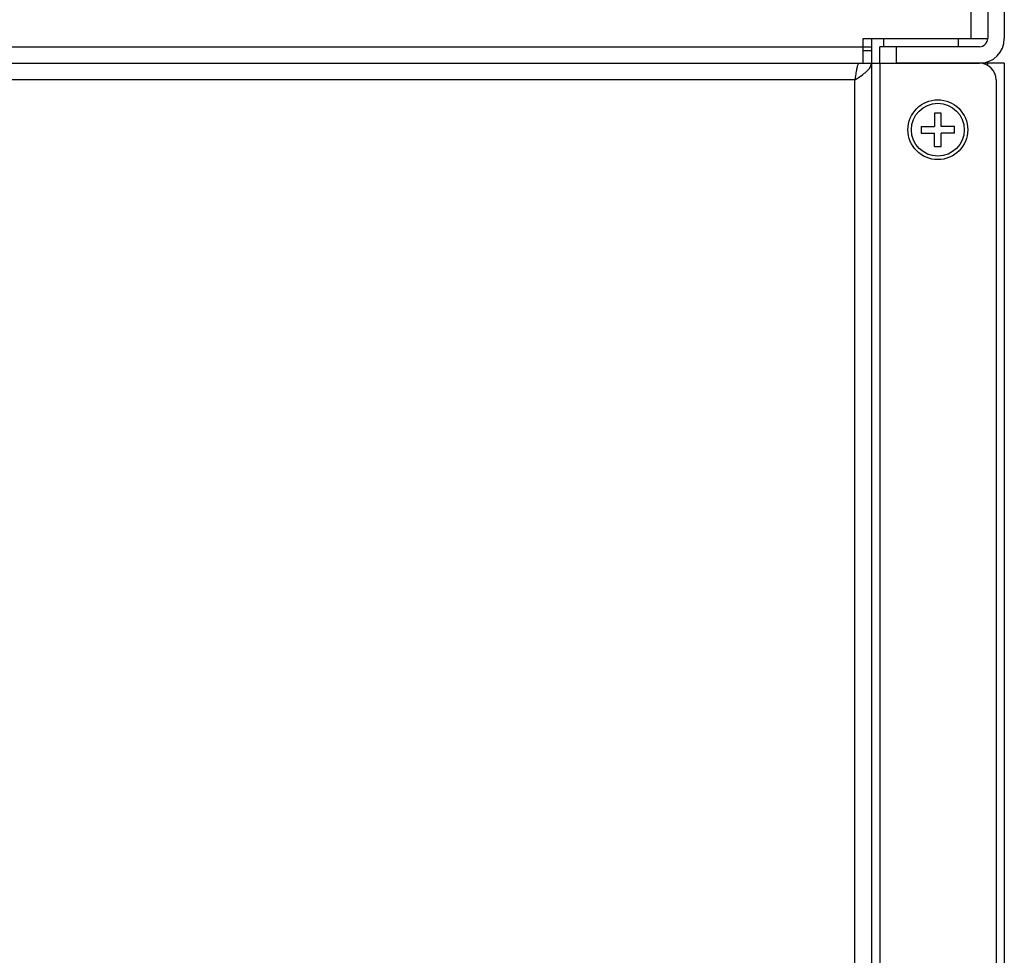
# Model space of a CAD drawing. Header units: millimetres. Extents: x 967 to 2466, y -778 to 1158.
# Tile 12 of 68: x 1834 to 1952, y -665 to -552. Entities that reach past the tile are written whole.
import ezdxf

# ---------------------------------------------------------------- set-up
doc = ezdxf.new("R2010")
doc.units = ezdxf.units.MM
doc.header["$LTSCALE"] = 30.734
doc.layers.get('0').update_dxf_attribs({"linetype": 'CONTINUOUS'})

msp = doc.modelspace()

# ---------------------------------------------------------------- linework, layer by layer
for p, q in [((1950.47, -420.73), (1950.47, -554.73)), ((1952.47, -420.73), (1952.47, -554.73)), ((1948.47, -554.73), (1948.47, -422.73)), ((1489.47, -555.73), (1935.47, -555.73)), ((1935.47, -554.73), (1950.47, -554.73)), ((1935.47, -557.73), (1935.47, -554.73)), ((1935.47, -555.73), (1936.47, -555.73)), ((1936.47, -554.73), (1936.47, -557.73)), ((1949.47, -555.73), (1937.47, -555.73)), ((1937.47, -557.73), (1937.47, -555.73)), ((1937.97, -555.73), (1937.97, -554.73)), ((1939.47, -555.73), (1939.47, -557.73)), ((1946.97, -555.73), (1946.97, -554.73)), ((1936.47, -556.23), (1935.47, -556.23)), ((1475.47, -557.73), (1949.47, -557.73)), ((1936.47, -557.73), (1936.47, -717.73)), ((1937.47, -557.73), (1937.47, -717.73)), ((1949.47, -557.73), (1939.47, -557.73)), ((1952.47, -557.73), (1949.47, -557.73)), ((1950.47, -558), (1950.47, -557.73)), ((1952.47, -557.73), (1952.47, -717.73)), ((1934.47, -559.73), (1490.47, -559.73)), ((1934.47, -715.73), (1934.47, -559.73)), ((1951.47, -559.73), (1951.47, -715.73)), ((1944.87, -563.73), (1944.07, -563.73)), ((1944.07, -563.73), (1944.07, -565.33)), ((1944.87, -565.33), (1944.87, -563.73)), ((1942.47, -565.33), (1944.07, -565.33)), ((1942.47, -565.33), (1942.47, -566.13)), ((1942.47, -566.13), (1944.07, -566.13)), ((1944.07, -567.73), (1944.07, -566.13)), ((1946.47, -565.33), (1944.87, -565.33)), ((1946.47, -566.13), (1944.87, -566.13)), ((1944.87, -567.73), (1944.87, -566.13)), ((1946.47, -566.13), (1946.47, -565.33)), ((1944.07, -567.73), (1944.87, -567.73))]:
    msp.add_line(p, q)
for points in [[(1934.97, -557.73), (1934.94, -557.74), (1934.91, -557.76), (1934.88, -557.8), (1934.86, -557.85), (1934.83, -557.92), (1934.8, -558), (1934.77, -558.09), (1934.74, -558.2), (1934.72, -558.32), (1934.69, -558.45), (1934.66, -558.58), (1934.63, -558.73), (1934.61, -558.89), (1934.58, -559.05), (1934.55, -559.21), (1934.47, -559.73)], [(1935.05, -559.36), (1935.23, -559.23), (1935.41, -559.11), (1935.58, -558.98), (1935.74, -558.86), (1935.88, -558.73), (1936.01, -558.61), (1936.13, -558.48), (1936.23, -558.36), (1936.31, -558.23), (1936.38, -558.11), (1936.43, -557.98), (1936.46, -557.86), (1936.47, -557.73)], [(1934.47, -559.73), (1934.66, -559.61), (1934.86, -559.48), (1935.05, -559.36)]]:
    msp.add_lwpolyline(points)
for radius in [3.6, 3.18]:
    msp.add_circle((1944.47, -565.73), radius)
for centre, radius, start, end in [((1949.47, -554.73), 3, 270, 360), ((1949.47, -554.73), 1, 270, 360), ((1949.47, -559.73), 2, 0, 90)]:
    msp.add_arc(centre, radius, start, end)

doc.saveas('drawing.dxf')
